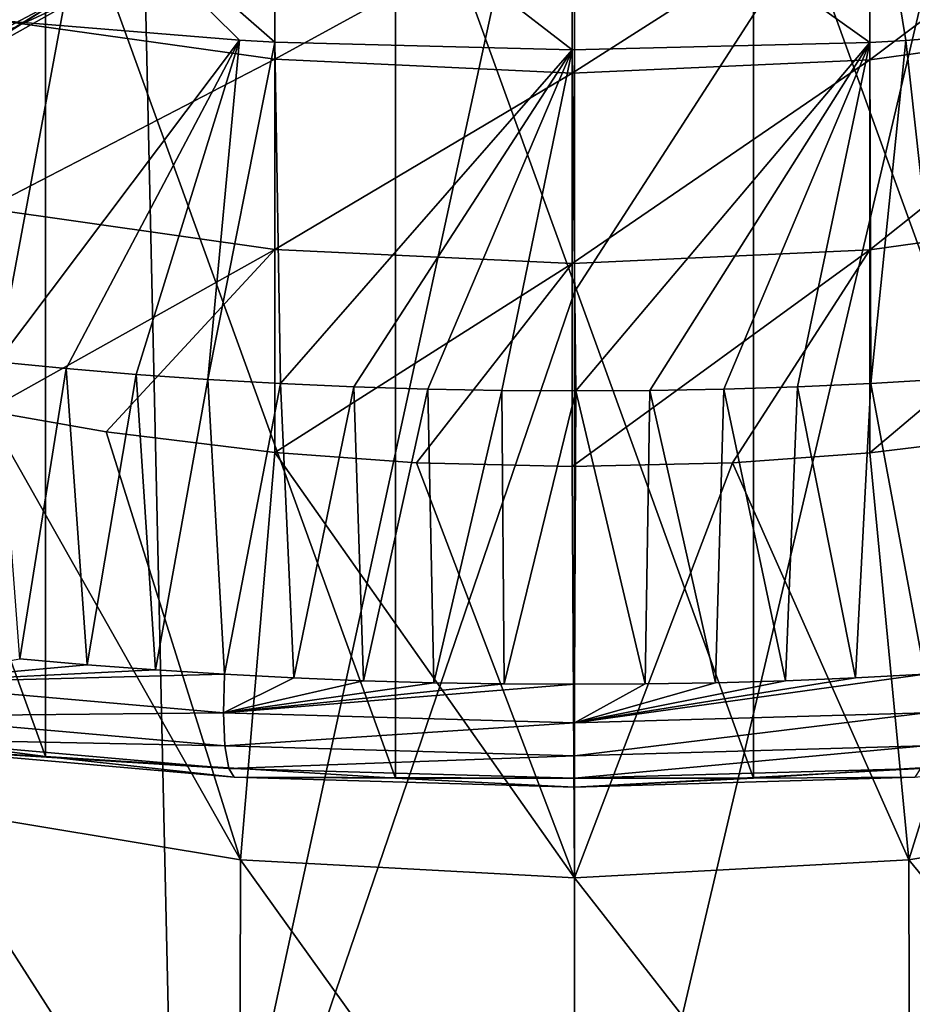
# Model space of a CAD drawing. Header units: millimetres. Extents: x -27 to 27, y -375 to 166.
# Tile 25 of 49: x -5.35 to 3.26, y 79.01 to 88.5. Entities that reach past the tile are written whole.
import ezdxf

# ---------------------------------------------------------------- set-up
doc = ezdxf.new("R2010")
doc.units = ezdxf.units.MM
doc.header["$LTSCALE"] = 62.577778
for name, color, linetype in [('10', 7, 'CONTINUOUS'), ('13', 7, 'CONTINUOUS'), ('19', 7, 'CONTINUOUS'), ('20', 7, 'CONTINUOUS'), ('21', 7, 'CONTINUOUS'), ('27', 7, 'CONTINUOUS'), ('7', 7, 'CONTINUOUS'), ('8', 7, 'CONTINUOUS'), ('9', 7, 'CONTINUOUS')]:
    doc.layers.add(name, color=color, linetype=linetype)

msp = doc.modelspace()

# ---------------------------------------------------------------- linework, layer by layer
at = {"layer": '10', "color": 7, "linetype": 'CONTINUOUS', "true_color": 0xa2afbf}
for points in [[(0, 74.4911, -21.2251), (0, 85.8778, -21.748), (4.2238, 92.423, -21.7382), (0, 74.4911, -21.2251)], [(0, 74.4911, -21.2251), (4.2238, 92.423, -21.7382), (3.827, 74.6821, -20.8842), (0, 74.4911, -21.2251)], [(0, 85.8778, -21.748), (0, 92.2748, -22.135), (4.2238, 92.423, -21.7382), (0, 85.8778, -21.748)]]:
    msp.add_3dface(points, dxfattribs=at)
at = {"layer": '13', "color": 7, "linetype": 'CONTINUOUS', "true_color": 0xa2afbf}
for points in [[(-5.9625, 88.1688, 23.8399), (-4.7733, 88.7193, 24.9426), (-4.554, 88.9164, 24.2845), (-5.9625, 88.1688, 23.8399)], [(-5.9625, 88.1688, 23.8399), (-4.554, 88.9164, 24.2845), (-5.8485, 88.5035, 23.2575), (-5.9625, 88.1688, 23.8399)], [(-6.1818, 87.9259, 24.438), (-5.0661, 88.6291, 25.5931), (-4.7733, 88.7193, 24.9426), (-6.1818, 87.9259, 24.438)], [(-6.1818, 87.9259, 24.438), (-4.7733, 88.7193, 24.9426), (-5.9625, 88.1688, 23.8399), (-6.1818, 87.9259, 24.438)], [(-6.4726, 87.7691, 25.0314), (-5.3886, 88.6285, 26.2298), (-5.0661, 88.6291, 25.5931), (-6.4726, 87.7691, 25.0314)], [(-6.4726, 87.7691, 25.0314), (-5.0661, 88.6291, 25.5931), (-6.1818, 87.9259, 24.438), (-6.4726, 87.7691, 25.0314)]]:
    msp.add_3dface(points, dxfattribs=at)
at = {"layer": '19', "color": 7, "linetype": 'CONTINUOUS', "true_color": 0xa2afbf}
for points in [[(-1.7255, 90.714, 135.6477), (-5.0995, 90.5058, 135.0758), (-1.7252, 81.1906, 109.4824), (-1.7255, 90.714, 135.6477)], [(1.7255, 90.714, 135.6477), (-1.7255, 90.714, 135.6477), (1.7252, 81.1906, 109.4824), (1.7255, 90.714, 135.6477)], [(1.7252, 81.1906, 109.4824), (-1.7255, 90.714, 135.6477), (-1.7252, 81.1906, 109.4824), (1.7252, 81.1906, 109.4824)], [(5.1001, 81.3986, 110.054), (1.7255, 90.714, 135.6477), (1.7252, 81.1906, 109.4824), (5.1001, 81.3986, 110.054)], [(5.0995, 90.5058, 135.0758), (1.7255, 90.714, 135.6477), (5.1001, 81.3986, 110.054), (5.0995, 90.5058, 135.0758)], [(-5.0995, 90.5058, 135.0758), (-8.2495, 90.0987, 133.9573), (-5.1001, 81.3986, 110.054), (-5.0995, 90.5058, 135.0758)], [(-1.7252, 81.1906, 109.4824), (-5.0995, 90.5058, 135.0758), (-5.1001, 81.3986, 110.054), (-1.7252, 81.1906, 109.4824)], [(-5.1001, 81.3986, 110.054), (-8.2495, 90.0987, 133.9573), (-8.2495, 81.8057, 111.1725), (-5.1001, 81.3986, 110.054)]]:
    msp.add_3dface(points, dxfattribs=at)
at = {"layer": '20', "color": 7, "linetype": 'CONTINUOUS', "true_color": 0xa2afbf}
for points in [[(-5.5675, 85.2037, 108.8131), (-4.9025, 85.1392, 108.6359), (-5.3493, 82.3406, 108.7436), (-5.5675, 85.2037, 108.8131)], [(-5.3493, 82.3406, 108.7436), (-4.9025, 85.1392, 108.6359), (-4.6981, 82.2833, 108.5863), (-5.3493, 82.3406, 108.7436)], [(-4.9025, 85.1392, 108.6359), (-4.2257, 85.0827, 108.4808), (-4.6981, 82.2833, 108.5863), (-4.9025, 85.1392, 108.6359)], [(-4.6981, 82.2833, 108.5863), (-4.2257, 85.0827, 108.4808), (-4.0399, 82.2335, 108.4495), (-4.6981, 82.2833, 108.5863)], [(-4.2257, 85.0827, 108.4808), (-3.5361, 85.0344, 108.3479), (-4.0399, 82.2335, 108.4495), (-4.2257, 85.0827, 108.4808)], [(-4.0399, 82.2335, 108.4495), (-3.5361, 85.0344, 108.3479), (-3.3757, 82.1913, 108.3334), (-4.0399, 82.2335, 108.4495)], [(-3.5361, 85.0344, 108.3479), (-2.8361, 84.9944, 108.238), (-3.3757, 82.1913, 108.3334), (-3.5361, 85.0344, 108.3479)], [(-3.3757, 82.1913, 108.3334), (-2.8361, 84.9944, 108.238), (-2.7066, 82.1566, 108.2381), (-3.3757, 82.1913, 108.3334)], [(-2.8361, 84.9944, 108.238), (-2.1284, 84.963, 108.1519), (-2.7066, 82.1566, 108.2381), (-2.8361, 84.9944, 108.238)], [(-2.7066, 82.1566, 108.2381), (-2.1284, 84.963, 108.1519), (-2.0334, 82.1295, 108.1636), (-2.7066, 82.1566, 108.2381)], [(-2.1284, 84.963, 108.1519), (-1.4158, 84.9406, 108.0903), (-2.0334, 82.1295, 108.1636), (-2.1284, 84.963, 108.1519)], [(1.4393, 84.9412, 108.0919), (2.15, 84.9639, 108.1542), (2.0334, 82.1295, 108.1636), (1.4393, 84.9412, 108.0919)], [(2.0334, 82.1295, 108.1636), (2.15, 84.9639, 108.1542), (2.7066, 82.1566, 108.2381), (2.0334, 82.1295, 108.1636)], [(2.15, 84.9639, 108.1542), (2.8554, 84.9953, 108.2407), (2.7066, 82.1566, 108.2381), (2.15, 84.9639, 108.1542)], [(2.7066, 82.1566, 108.2381), (2.8554, 84.9953, 108.2407), (3.3757, 82.1913, 108.3334), (2.7066, 82.1566, 108.2381)], [(2.8554, 84.9953, 108.2407), (3.5528, 85.0354, 108.3508), (3.3757, 82.1913, 108.3334), (2.8554, 84.9953, 108.2407)], [(-2.0334, 82.1295, 108.1636), (-1.4158, 84.9406, 108.0903), (-1.3573, 82.1101, 108.1103), (-2.0334, 82.1295, 108.1636)], [(-1.4158, 84.9406, 108.0903), (-0.7012, 84.9272, 108.0534), (-1.3573, 82.1101, 108.1103), (-1.4158, 84.9406, 108.0903)], [(-1.3573, 82.1101, 108.1103), (-0.7012, 84.9272, 108.0534), (-0.6791, 82.0984, 108.0782), (-1.3573, 82.1101, 108.1103)], [(-0.7012, 84.9272, 108.0534), (0.0126, 84.9228, 108.0414), (-0.6791, 82.0984, 108.0782), (-0.7012, 84.9272, 108.0534)], [(-0.6791, 82.0984, 108.0782), (0.0126, 84.9228, 108.0414), (0, 82.0945, 108.0675), (-0.6791, 82.0984, 108.0782)], [(0, 82.0945, 108.0675), (0.0126, 84.9228, 108.0414), (0.6791, 82.0984, 108.0782), (0, 82.0945, 108.0675)], [(0.0126, 84.9228, 108.0414), (0.7259, 84.9275, 108.0542), (0.6791, 82.0984, 108.0782), (0.0126, 84.9228, 108.0414)], [(0.6791, 82.0984, 108.0782), (0.7259, 84.9275, 108.0542), (1.3573, 82.1101, 108.1103), (0.6791, 82.0984, 108.0782)], [(0.7259, 84.9275, 108.0542), (1.4393, 84.9412, 108.0919), (1.3573, 82.1101, 108.1103), (0.7259, 84.9275, 108.0542)], [(1.3573, 82.1101, 108.1103), (1.4393, 84.9412, 108.0919), (2.0334, 82.1295, 108.1636), (1.3573, 82.1101, 108.1103)]]:
    msp.add_3dface(points, dxfattribs=at)
at = {"layer": '21', "color": 7, "linetype": 'CONTINUOUS', "true_color": 0xa2afbf}
for points in [[(-5.3493, 82.3406, 108.7436), (-4.6981, 82.2833, 108.5863), (-6.6456, 82.1061, 109.1976), (-5.3493, 82.3406, 108.7436)], [(-4.6981, 82.2833, 108.5863), (-4.0399, 82.2335, 108.4495), (-6.6456, 82.1061, 109.1976), (-4.6981, 82.2833, 108.5863)], [(-4.0399, 82.2335, 108.4495), (-3.3757, 82.1913, 108.3334), (-6.6456, 82.1061, 109.1976), (-4.0399, 82.2335, 108.4495)], [(-6.6456, 82.1061, 109.1976), (-3.3757, 82.1913, 108.3334), (-3.3851, 81.8193, 108.4097), (-6.6456, 82.1061, 109.1976)], [(-3.3757, 82.1913, 108.3334), (-2.7066, 82.1566, 108.2381), (-3.3851, 81.8193, 108.4097), (-3.3757, 82.1913, 108.3334)], [(-2.7066, 82.1566, 108.2381), (-2.0334, 82.1295, 108.1636), (-3.3851, 81.8193, 108.4097), (-2.7066, 82.1566, 108.2381)], [(-2.0334, 82.1295, 108.1636), (-1.3573, 82.1101, 108.1103), (-3.3851, 81.8193, 108.4097), (-2.0334, 82.1295, 108.1636)], [(2.7066, 82.1566, 108.2381), (3.3757, 82.1913, 108.3334), (0, 81.7223, 108.143), (2.7066, 82.1566, 108.2381)], [(0, 81.7223, 108.143), (3.3757, 82.1913, 108.3334), (3.3851, 81.8193, 108.4097), (0, 81.7223, 108.143)], [(2.0334, 82.1295, 108.1636), (2.7066, 82.1566, 108.2381), (0, 81.7223, 108.143), (2.0334, 82.1295, 108.1636)], [(1.3573, 82.1101, 108.1103), (2.0334, 82.1295, 108.1636), (0, 81.7223, 108.143), (1.3573, 82.1101, 108.1103)], [(-6.6456, 82.1061, 109.1976), (-3.3851, 81.8193, 108.4097), (-6.6164, 81.7869, 109.4021), (-6.6456, 82.1061, 109.1976)], [(-1.3573, 82.1101, 108.1103), (-0.6791, 82.0984, 108.0782), (-3.3851, 81.8193, 108.4097), (-1.3573, 82.1101, 108.1103)], [(-0.6791, 82.0984, 108.0782), (0, 82.0945, 108.0675), (-3.3851, 81.8193, 108.4097), (-0.6791, 82.0984, 108.0782)], [(-3.3851, 81.8193, 108.4097), (0, 82.0945, 108.0675), (0, 81.7223, 108.143), (-3.3851, 81.8193, 108.4097)], [(0.6791, 82.0984, 108.0782), (1.3573, 82.1101, 108.1103), (0, 81.7223, 108.143), (0.6791, 82.0984, 108.0782)], [(0, 82.0945, 108.0675), (0.6791, 82.0984, 108.0782), (0, 81.7223, 108.143), (0, 82.0945, 108.0675)], [(-5.1001, 81.3986, 110.054), (-8.2495, 81.8057, 111.1725), (-6.4376, 81.4759, 110.0567), (-5.1001, 81.3986, 110.054)], [(-6.6164, 81.7869, 109.4021), (-3.3851, 81.8193, 108.4097), (-3.3704, 81.5014, 108.6178), (-6.6164, 81.7869, 109.4021)], [(-6.6164, 81.7869, 109.4021), (-3.3704, 81.5014, 108.6178), (-6.5435, 81.5662, 109.7029), (-6.6164, 81.7869, 109.4021)], [(-3.3851, 81.8193, 108.4097), (0, 81.7223, 108.143), (-3.3704, 81.5014, 108.6178), (-3.3851, 81.8193, 108.4097)], [(0, 81.7223, 108.143), (3.3851, 81.8193, 108.4097), (0, 81.4048, 108.3522), (0, 81.7223, 108.143)], [(0, 81.4048, 108.3522), (3.3851, 81.8193, 108.4097), (3.3704, 81.5014, 108.6178), (0, 81.4048, 108.3522)], [(-3.3704, 81.5014, 108.6178), (0, 81.7223, 108.143), (0, 81.4048, 108.3522), (-3.3704, 81.5014, 108.6178)], [(-6.5435, 81.5662, 109.7029), (-3.3704, 81.5014, 108.6178), (-3.3339, 81.2839, 108.9274), (-6.5435, 81.5662, 109.7029)], [(-6.5435, 81.5662, 109.7029), (-3.3339, 81.2839, 108.9274), (-6.4376, 81.4759, 110.0567), (-6.5435, 81.5662, 109.7029)], [(-5.1001, 81.3986, 110.054), (-6.4376, 81.4759, 110.0567), (-3.2807, 81.1982, 109.294), (-5.1001, 81.3986, 110.054)], [(-6.4376, 81.4759, 110.0567), (-3.3339, 81.2839, 108.9274), (-3.2807, 81.1982, 109.294), (-6.4376, 81.4759, 110.0567)], [(-3.3704, 81.5014, 108.6178), (0, 81.4048, 108.3522), (-3.3339, 81.2839, 108.9274), (-3.3704, 81.5014, 108.6178)], [(0, 81.4048, 108.3522), (3.3704, 81.5014, 108.6178), (0, 81.1884, 108.6648), (0, 81.4048, 108.3522)], [(0, 81.1884, 108.6648), (3.3704, 81.5014, 108.6178), (3.3339, 81.2839, 108.9274), (0, 81.1884, 108.6648)], [(-1.7252, 81.1906, 109.4824), (-5.1001, 81.3986, 110.054), (-3.2807, 81.1982, 109.294), (-1.7252, 81.1906, 109.4824)], [(-3.3339, 81.2839, 108.9274), (0, 81.4048, 108.3522), (0, 81.1884, 108.6648), (-3.3339, 81.2839, 108.9274)], [(5.1001, 81.3986, 110.054), (1.7252, 81.1906, 109.4824), (3.2807, 81.1982, 109.294), (5.1001, 81.3986, 110.054)], [(-3.3339, 81.2839, 108.9274), (0, 81.1884, 108.6648), (-3.2807, 81.1982, 109.294), (-3.3339, 81.2839, 108.9274)], [(0, 81.1884, 108.6648), (3.3339, 81.2839, 108.9274), (0, 81.1042, 109.0355), (0, 81.1884, 108.6648)], [(0, 81.1042, 109.0355), (3.3339, 81.2839, 108.9274), (3.2807, 81.1982, 109.294), (0, 81.1042, 109.0355)], [(-1.7252, 81.1906, 109.4824), (-3.2807, 81.1982, 109.294), (0, 81.1042, 109.0355), (-1.7252, 81.1906, 109.4824)], [(-3.2807, 81.1982, 109.294), (0, 81.1884, 108.6648), (0, 81.1042, 109.0355), (-3.2807, 81.1982, 109.294)], [(1.7252, 81.1906, 109.4824), (-1.7252, 81.1906, 109.4824), (0, 81.1042, 109.0355), (1.7252, 81.1906, 109.4824)], [(1.7252, 81.1906, 109.4824), (0, 81.1042, 109.0355), (3.2807, 81.1982, 109.294), (1.7252, 81.1906, 109.4824)]]:
    msp.add_3dface(points, dxfattribs=at)
at = {"layer": '27', "color": 7, "linetype": 'CONTINUOUS', "true_color": 0xa2afbf}
for points in [[(-5.6728, 88.5037, 107.6464), (-3.2289, 88.3046, 107.0995), (-5.5675, 85.2037, 108.8131), (-5.6728, 88.5037, 107.6464)], [(3.1947, 88.3026, 107.0941), (5.6289, 88.499, 107.6336), (3.5528, 85.0354, 108.3508), (3.1947, 88.3026, 107.0941)], [(-3.2289, 88.3046, 107.0995), (-4.9025, 85.1392, 108.6359), (-5.5675, 85.2037, 108.8131), (-3.2289, 88.3046, 107.0995)], [(-3.2289, 88.3046, 107.0995), (-4.2257, 85.0827, 108.4808), (-4.9025, 85.1392, 108.6359), (-3.2289, 88.3046, 107.0995)], [(-3.2289, 88.3046, 107.0995), (-3.5361, 85.0344, 108.3479), (-4.2257, 85.0827, 108.4808), (-3.2289, 88.3046, 107.0995)], [(-3.2289, 88.3046, 107.0995), (-2.8905, 88.2861, 107.0486), (-3.5361, 85.0344, 108.3479), (-3.2289, 88.3046, 107.0995)], [(-2.8905, 88.2861, 107.0486), (-2.8361, 84.9944, 108.238), (-3.5361, 85.0344, 108.3479), (-2.8905, 88.2861, 107.0486)], [(-2.8905, 88.2861, 107.0486), (-0.023, 88.2117, 106.8443), (-2.8361, 84.9944, 108.238), (-2.8905, 88.2861, 107.0486)], [(2.8451, 88.2837, 107.0422), (3.1947, 88.3026, 107.0941), (2.8554, 84.9953, 108.2407), (2.8451, 88.2837, 107.0422)], [(3.1947, 88.3026, 107.0941), (3.5528, 85.0354, 108.3508), (2.8554, 84.9953, 108.2407), (3.1947, 88.3026, 107.0941)], [(-0.023, 88.2117, 106.8443), (-2.1284, 84.963, 108.1519), (-2.8361, 84.9944, 108.238), (-0.023, 88.2117, 106.8443)], [(-0.023, 88.2117, 106.8443), (-1.4158, 84.9406, 108.0903), (-2.1284, 84.963, 108.1519), (-0.023, 88.2117, 106.8443)], [(-0.023, 88.2117, 106.8443), (-0.7012, 84.9272, 108.0534), (-1.4158, 84.9406, 108.0903), (-0.023, 88.2117, 106.8443)], [(-0.023, 88.2117, 106.8443), (0.0126, 84.9228, 108.0414), (-0.7012, 84.9272, 108.0534), (-0.023, 88.2117, 106.8443)], [(-0.023, 88.2117, 106.8443), (2.8451, 88.2837, 107.0422), (0.0126, 84.9228, 108.0414), (-0.023, 88.2117, 106.8443)], [(2.8451, 88.2837, 107.0422), (0.7259, 84.9275, 108.0542), (0.0126, 84.9228, 108.0414), (2.8451, 88.2837, 107.0422)], [(2.8451, 88.2837, 107.0422), (1.4393, 84.9412, 108.0919), (0.7259, 84.9275, 108.0542), (2.8451, 88.2837, 107.0422)], [(2.8451, 88.2837, 107.0422), (2.15, 84.9639, 108.1542), (1.4393, 84.9412, 108.0919), (2.8451, 88.2837, 107.0422)], [(2.8451, 88.2837, 107.0422), (2.8554, 84.9953, 108.2407), (2.15, 84.9639, 108.1542), (2.8451, 88.2837, 107.0422)]]:
    msp.add_3dface(points, dxfattribs=at)
at = {"layer": '7', "color": 7, "linetype": 'CONTINUOUS', "true_color": 0xa2afbf}
for points in [[(-5.6728, 88.5037, 107.6464), (-5.6704, 90.7148, 106.678), (-3.2289, 88.3046, 107.0995), (-5.6728, 88.5037, 107.6464)], [(-2.8905, 90.4256, 106.1166), (-2.8905, 88.2861, 107.0486), (-5.6704, 90.7148, 106.678), (-2.8905, 90.4256, 106.1166)], [(-5.6704, 90.7148, 106.678), (-2.8905, 88.2861, 107.0486), (-3.2289, 88.3046, 107.0995), (-5.6704, 90.7148, 106.678)], [(5.6271, 90.7087, 106.6662), (5.6289, 88.499, 107.6336), (2.8451, 90.4225, 106.1105), (5.6271, 90.7087, 106.6662)], [(-0.023, 90.3266, 105.9245), (-0.023, 88.2117, 106.8443), (-2.8905, 90.4256, 106.1166), (-0.023, 90.3266, 105.9245)], [(-2.8905, 90.4256, 106.1166), (-0.023, 88.2117, 106.8443), (-2.8905, 88.2861, 107.0486), (-2.8905, 90.4256, 106.1166)], [(2.8451, 90.4225, 106.1105), (2.8451, 88.2837, 107.0422), (-0.023, 90.3266, 105.9245), (2.8451, 90.4225, 106.1105)], [(2.8451, 90.4225, 106.1105), (5.6289, 88.499, 107.6336), (3.1947, 88.3026, 107.0941), (2.8451, 90.4225, 106.1105)], [(2.8451, 88.2837, 107.0422), (2.8451, 90.4225, 106.1105), (3.1947, 88.3026, 107.0941), (2.8451, 88.2837, 107.0422)], [(-0.023, 90.3266, 105.9245), (2.8451, 88.2837, 107.0422), (-0.023, 88.2117, 106.8443), (-0.023, 90.3266, 105.9245)], [(5.6271, 88.5016, 66.6906), (5.6271, 90.2, 69.4765), (2.8451, 88.1164, 66.9376), (5.6271, 88.5016, 66.6906)], [(2.8451, 88.1164, 66.9376), (5.6271, 90.2, 69.4765), (2.8451, 89.8191, 69.7029), (2.8451, 88.1164, 66.9376)], [(-2.8905, 88.1205, 66.9349), (-2.8905, 89.8232, 69.7004), (-5.6704, 88.5098, 66.6854), (-2.8905, 88.1205, 66.9349)], [(-2.8905, 88.1205, 66.9349), (-0.023, 89.6915, 69.7787), (-2.8905, 89.8232, 69.7004), (-2.8905, 88.1205, 66.9349)], [(2.8451, 88.1164, 66.9376), (2.8451, 89.8191, 69.7029), (-0.023, 87.9874, 67.0203), (2.8451, 88.1164, 66.9376)], [(-0.023, 87.9874, 67.0203), (2.8451, 89.8191, 69.7029), (-0.023, 89.6915, 69.7787), (-0.023, 87.9874, 67.0203)], [(-0.023, 87.9874, 67.0203), (-0.023, 89.6915, 69.7787), (-2.8905, 88.1205, 66.9349), (-0.023, 87.9874, 67.0203)], [(-5.6704, 86.6811, 63.8921), (-2.8905, 88.1205, 66.9349), (-5.6704, 88.5098, 66.6854), (-5.6704, 86.6811, 63.8921)], [(5.6271, 86.6728, 63.8978), (5.6271, 88.5016, 66.6906), (2.8451, 86.2826, 64.1657), (5.6271, 86.6728, 63.8978)], [(2.8451, 86.2826, 64.1657), (5.6271, 88.5016, 66.6906), (2.8451, 88.1164, 66.9376), (2.8451, 86.2826, 64.1657)], [(-2.8905, 86.2868, 64.1628), (-2.8905, 88.1205, 66.9349), (-5.6704, 86.6811, 63.8921), (-2.8905, 86.2868, 64.1628)], [(-2.8905, 86.2868, 64.1628), (-0.023, 87.9874, 67.0203), (-2.8905, 88.1205, 66.9349), (-2.8905, 86.2868, 64.1628)], [(2.8451, 86.2826, 64.1657), (2.8451, 88.1164, 66.9376), (-0.023, 86.1519, 64.2554), (2.8451, 86.2826, 64.1657)], [(-0.023, 86.1519, 64.2554), (2.8451, 88.1164, 66.9376), (-0.023, 87.9874, 67.0203), (-0.023, 86.1519, 64.2554)], [(-0.023, 86.1519, 64.2554), (-0.023, 87.9874, 67.0203), (-2.8905, 86.2868, 64.1628), (-0.023, 86.1519, 64.2554)], [(-5.6703, 84.7302, 61.1016), (-2.8905, 86.2868, 64.1628), (-5.6704, 86.6811, 63.8921), (-5.6703, 84.7302, 61.1016)], [(2.8452, 84.3262, 61.3972), (5.6271, 86.6728, 63.8978), (2.8451, 86.2826, 64.1657), (2.8452, 84.3262, 61.3972)], [(4.5153, 84.5303, 61.2478), (5.6271, 86.6728, 63.8978), (2.8452, 84.3262, 61.3972), (4.5153, 84.5303, 61.2478)], [(-4.5153, 84.5303, 61.2478), (-2.8905, 86.2868, 64.1628), (-5.6703, 84.7302, 61.1016), (-4.5153, 84.5303, 61.2478)], [(-2.8906, 84.3305, 61.3941), (-2.8905, 86.2868, 64.1628), (-4.5153, 84.5303, 61.2478), (-2.8906, 84.3305, 61.3941)], [(-2.8906, 84.3305, 61.3941), (-0.023, 86.1519, 64.2554), (-2.8905, 86.2868, 64.1628), (-2.8906, 84.3305, 61.3941)], [(1.5224, 84.2316, 61.4664), (2.8451, 86.2826, 64.1657), (-0.023, 84.1937, 61.4941), (1.5224, 84.2316, 61.4664)], [(-0.023, 84.1937, 61.4941), (2.8451, 86.2826, 64.1657), (-0.023, 86.1519, 64.2554), (-0.023, 84.1937, 61.4941)], [(2.8452, 84.3262, 61.3972), (2.8451, 86.2826, 64.1657), (1.5224, 84.2316, 61.4664), (2.8452, 84.3262, 61.3972)], [(-1.5224, 84.2316, 61.4664), (-0.023, 86.1519, 64.2554), (-2.8906, 84.3305, 61.3941), (-1.5224, 84.2316, 61.4664)], [(-0.023, 84.1937, 61.4941), (-0.023, 86.1519, 64.2554), (-1.5224, 84.2316, 61.4664), (-0.023, 84.1937, 61.4941)]]:
    msp.add_3dface(points, dxfattribs=at)
at = {"layer": '8', "color": 7, "linetype": 'CONTINUOUS', "true_color": 0xa2afbf}
for points in [[(-3.2214, 80.4026, 56.2284), (-5.6703, 84.7302, 61.1016), (-6.3195, 80.9164, 55.8089), (-3.2214, 80.4026, 56.2284)], [(-4.5153, 84.5303, 61.2478), (-5.6703, 84.7302, 61.1016), (-3.2214, 80.4026, 56.2284), (-4.5153, 84.5303, 61.2478)], [(-2.8906, 84.3305, 61.3941), (-4.5153, 84.5303, 61.2478), (-3.2214, 80.4026, 56.2284), (-2.8906, 84.3305, 61.3941)], [(4.5153, 84.5303, 61.2478), (2.8452, 84.3262, 61.3972), (3.2214, 80.4026, 56.2284), (4.5153, 84.5303, 61.2478)], [(6.3195, 80.9164, 55.8089), (4.5153, 84.5303, 61.2478), (3.2214, 80.4026, 56.2284), (6.3195, 80.9164, 55.8089)], [(0, 80.2284, 56.3707), (-2.8906, 84.3305, 61.3941), (-3.2214, 80.4026, 56.2284), (0, 80.2284, 56.3707)], [(-1.5224, 84.2316, 61.4664), (-2.8906, 84.3305, 61.3941), (0, 80.2284, 56.3707), (-1.5224, 84.2316, 61.4664)], [(2.8452, 84.3262, 61.3972), (1.5224, 84.2316, 61.4664), (3.2214, 80.4026, 56.2284), (2.8452, 84.3262, 61.3972)], [(-0.023, 84.1937, 61.4941), (-1.5224, 84.2316, 61.4664), (0, 80.2284, 56.3707), (-0.023, 84.1937, 61.4941)], [(1.5224, 84.2316, 61.4664), (-0.023, 84.1937, 61.4941), (0, 80.2284, 56.3707), (1.5224, 84.2316, 61.4664)], [(3.2214, 80.4026, 56.2284), (1.5224, 84.2316, 61.4664), (0, 80.2284, 56.3707), (3.2214, 80.4026, 56.2284)], [(-3.2304, 76.0927, 51.1949), (-6.3195, 80.9164, 55.8089), (-6.3371, 76.6189, 50.7186), (-3.2304, 76.0927, 51.1949)], [(-3.2214, 80.4026, 56.2284), (-6.3195, 80.9164, 55.8089), (-3.2304, 76.0927, 51.1949), (-3.2214, 80.4026, 56.2284)], [(6.3195, 80.9164, 55.8089), (3.2214, 80.4026, 56.2284), (6.3371, 76.6189, 50.7186), (6.3195, 80.9164, 55.8089)], [(0, 75.9143, 51.3565), (-3.2214, 80.4026, 56.2284), (-3.2304, 76.0927, 51.1949), (0, 75.9143, 51.3565)], [(0, 80.2284, 56.3707), (-3.2214, 80.4026, 56.2284), (0, 75.9143, 51.3565), (0, 80.2284, 56.3707)], [(3.2214, 80.4026, 56.2284), (0, 80.2284, 56.3707), (3.2304, 76.0927, 51.1949), (3.2214, 80.4026, 56.2284)], [(6.3371, 76.6189, 50.7186), (3.2214, 80.4026, 56.2284), (3.2304, 76.0927, 51.1949), (6.3371, 76.6189, 50.7186)], [(3.2304, 76.0927, 51.1949), (0, 80.2284, 56.3707), (0, 75.9143, 51.3565), (3.2304, 76.0927, 51.1949)]]:
    msp.add_3dface(points, dxfattribs=at)
at = {"layer": '9', "color": 7, "linetype": 'CONTINUOUS', "true_color": 0xa2afbf}
for points in [[(-4.2193, 92.423, -21.7391), (-7.521, 74.6821, -19.8553), (-8.284, 92.423, -20.5369), (-4.2193, 92.423, -21.7391)], [(-3.823, 74.6821, -20.885), (-7.521, 74.6821, -19.8553), (-4.2193, 92.423, -21.7391), (-3.823, 74.6821, -20.885)], [(0, 92.2748, -22.135), (-3.823, 74.6821, -20.885), (-4.2193, 92.423, -21.7391), (0, 92.2748, -22.135)], [(0, 85.8778, -21.748), (-3.823, 74.6821, -20.885), (0, 92.2748, -22.135), (0, 85.8778, -21.748)], [(0, 74.4911, -21.2251), (-3.823, 74.6821, -20.885), (0, 85.8778, -21.748), (0, 74.4911, -21.2251)]]:
    msp.add_3dface(points, dxfattribs=at)

doc.saveas('drawing.dxf')
